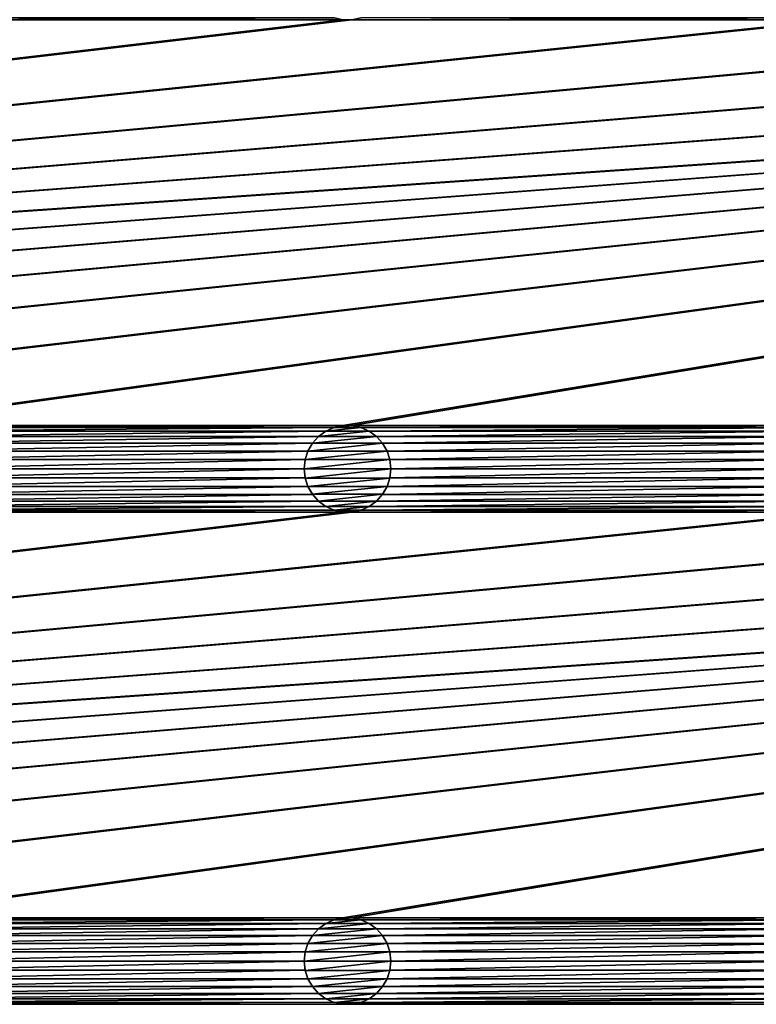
# Model space of a CAD drawing. Header units: metres. Extents: x -200 to 200, y -200 to 200.
# Tile 70 of 88: x 9 to 52, y 54 to 111. Entities that reach past the tile are written whole.
import ezdxf

# ---------------------------------------------------------------- set-up
doc = ezdxf.new("R2010")
doc.units = ezdxf.units.M
doc.layers.add('solid_P34200', color=7, linetype='CONTINUOUS')

msp = doc.modelspace()

# ---------------------------------------------------------------- linework, layer by layer
at = {"layer": 'solid_P34200'}
for points in [[(181, 159), (8.64688, 12.25524), (-181, 159)], [(181, 159), (10.240819, 10.959723), (8.64688, 12.25524)], [(181, 159), (181, -159), (10.240819, 10.959723)], [(170.058914, 110.714287, 5), (-170.058914, 87.385712, 5), (-169.541077, 87.385712, 5)], [(28.04108, 110.714287, 5), (0.25892, 110.714287, 5), (-170.058914, 87.385712, 5)], [(170.058914, 110.714287, 5), (169.541077, 110.714287, 5), (-170.058914, 87.385712, 5)], [(141.758926, 110.714287, 5), (-170.058914, 87.385712, 5), (169.541077, 110.714287, 5)], [(141.758926, 110.714287, 5), (141.241074, 110.714287, 5), (-170.058914, 87.385712, 5)], [(113.458923, 110.714287, 5), (-170.058914, 87.385712, 5), (141.241074, 110.714287, 5)], [(113.458923, 110.714287, 5), (112.941078, 110.714287, 5), (-170.058914, 87.385712, 5)], [(85.15892, 110.714287, 5), (-170.058914, 87.385712, 5), (112.941078, 110.714287, 5)], [(85.15892, 110.714287, 5), (84.641083, 110.714287, 5), (-170.058914, 87.385712, 5)], [(56.858921, 110.714287, 5), (-170.058914, 87.385712, 5), (84.641083, 110.714287, 5)], [(56.858921, 110.714287, 5), (56.34108, 110.714287, 5), (-170.058914, 87.385712, 5)], [(28.55892, 110.714287, 5), (-170.058914, 87.385712, 5), (56.34108, 110.714287, 5)], [(28.55892, 110.714287, 5), (28.04108, 110.714287, 5), (-170.058914, 87.385712, 5)], [(170.058914, 110.714287, 5), (-169.541077, 87.385712, 5), (-141.758926, 87.385712, 5)], [(170.058914, 110.714287, 5), (-141.758926, 87.385712, 5), (-141.241074, 87.385712, 5)], [(170.058914, 110.714287, 5), (-141.241074, 87.385712, 5), (-113.458923, 87.385712, 5)], [(170.058914, 110.714287, 5), (-113.458923, 87.385712, 5), (-112.941078, 87.385712, 5)], [(170.058914, 110.714287, 5), (-112.941078, 87.385712, 5), (-85.15892, 87.385712, 5)], [(170.058914, 110.714287, 5), (-85.15892, 87.385712, 5), (-84.641083, 87.385712, 5)], [(170.058914, 110.714287, 5), (-84.641083, 87.385712, 5), (-56.858921, 87.385712, 5)], [(170.058914, 110.714287, 5), (-56.858921, 87.385712, 5), (-56.34108, 87.385712, 5)], [(170.058914, 110.714287, 5), (-56.34108, 87.385712, 5), (-28.55892, 87.385712, 5)], [(170.058914, 110.714287, 5), (-28.55892, 87.385712, 5), (-28.04108, 87.385712, 5)], [(170.058914, 110.714287, 5), (-28.04108, 87.385712, 5), (-0.25892, 87.385712, 5)], [(170.058914, 110.714287, 5), (-0.25892, 87.385712, 5), (0.25892, 87.385712, 5)], [(27.525312, 110.823647, 5), (0.774688, 110.823647, 5), (0.25892, 110.714287, 5)], [(28.04108, 110.714287, 5), (27.525312, 110.823647, 5), (0.25892, 110.714287, 5)], [(28.04108, 87.385712, 5), (170.058914, 110.714287, 5), (0.25892, 87.385712, 5)], [(27.531221, 110.822136, 7.5), (27.525312, 110.823647, 5), (28.04108, 110.714287, 5)], [(28.035364, 110.715477, 7.5), (27.531221, 110.822136, 7.5), (28.04108, 110.714287, 5)], [(28.035364, 110.715477, 7.5), (28.04108, 110.714287, 5), (28.55892, 110.714287, 5)], [(28.564636, 110.715477, 7.5), (28.035364, 110.715477, 7.5), (28.55892, 110.714287, 5)], [(28.04108, 87.385712, 5), (28.55892, 87.385712, 5), (170.058914, 110.714287, 5)], [(28.55892, 110.714287, 5), (56.34108, 110.714287, 5), (55.82531, 110.823647, 5)], [(29.074688, 110.823647, 5), (28.55892, 110.714287, 5), (55.82531, 110.823647, 5)], [(28.564636, 110.715477, 7.5), (28.55892, 110.714287, 5), (29.074688, 110.823647, 5)], [(28.55892, 87.385712, 5), (56.34108, 87.385712, 5), (170.058914, 110.714287, 5)], [(28.04108, 87.385712, 5), (0.25892, 87.385712, 5), (0.774688, 87.276352, 5)], [(27.525312, 87.276352, 5), (28.04108, 87.385712, 5), (0.774688, 87.276352, 5)], [(27.525312, 87.276352, 5), (0.774688, 87.276352, 5), (1.247818, 87.065071, 5)], [(27.052181, 87.065071, 5), (27.525312, 87.276352, 5), (1.247818, 87.065071, 5)], [(27.048468, 87.06205, 7.5), (27.531221, 87.277863, 7.5), (27.052181, 87.065071, 5)], [(27.048468, 87.06205, 7.5), (29.551533, 87.06205, 7.5), (29.068779, 87.277863, 7.5)], [(27.048468, 87.06205, 7.5), (29.068779, 87.277863, 7.5), (27.531221, 87.277863, 7.5)], [(27.531221, 87.277863, 7.5), (27.525312, 87.276352, 5), (27.052181, 87.065071, 5)], [(28.035364, 87.384521, 7.5), (28.04108, 87.385712, 5), (27.525312, 87.276352, 5)], [(27.531221, 87.277863, 7.5), (28.035364, 87.384521, 7.5), (27.525312, 87.276352, 5)], [(27.531221, 87.277863, 7.5), (29.068779, 87.277863, 7.5), (28.564636, 87.384521, 7.5)], [(27.531221, 87.277863, 7.5), (28.564636, 87.384521, 7.5), (28.035364, 87.384521, 7.5)], [(28.035364, 87.384521, 7.5), (28.564636, 87.384521, 7.5), (28.04108, 87.385712, 5)], [(28.564636, 87.384521, 7.5), (28.55892, 87.385712, 5), (28.04108, 87.385712, 5)], [(28.55892, 87.385712, 5), (29.074688, 87.276352, 5), (56.34108, 87.385712, 5)], [(29.068779, 87.277863, 7.5), (29.074688, 87.276352, 5), (28.55892, 87.385712, 5)], [(28.564636, 87.384521, 7.5), (29.068779, 87.277863, 7.5), (28.55892, 87.385712, 5)], [(29.068779, 87.277863, 7.5), (29.551533, 87.06205, 7.5), (29.074688, 87.276352, 5)], [(29.074688, 87.276352, 5), (55.82531, 87.276352, 5), (56.34108, 87.385712, 5)], [(29.074688, 87.276352, 5), (29.547817, 87.065071, 5), (55.82531, 87.276352, 5)], [(29.551533, 87.06205, 7.5), (29.547817, 87.065071, 5), (29.074688, 87.276352, 5)], [(29.547817, 87.065071, 5), (55.35218, 87.065071, 5), (55.82531, 87.276352, 5)], [(27.052181, 87.065071, 5), (1.247818, 87.065071, 5), (1.674224, 86.75621, 5)], [(26.625776, 86.75621, 5), (27.052181, 87.065071, 5), (1.674224, 86.75621, 5)], [(26.625776, 86.75621, 5), (1.674224, 86.75621, 5), (2.020795, 86.369713, 5)], [(26.279205, 86.369713, 5), (26.625776, 86.75621, 5), (2.020795, 86.369713, 5)], [(26.278118, 86.366707, 7.5), (26.629887, 86.759636, 7.5), (26.279205, 86.369713, 5)], [(26.278118, 86.366707, 7.5), (30.321882, 86.366707, 7.5), (29.970114, 86.759636, 7.5)], [(26.278118, 86.366707, 7.5), (29.970114, 86.759636, 7.5), (26.629887, 86.759636, 7.5)], [(26.629887, 86.759636, 7.5), (26.625776, 86.75621, 5), (26.279205, 86.369713, 5)], [(27.048468, 87.06205, 7.5), (27.052181, 87.065071, 5), (26.625776, 86.75621, 5)], [(26.629887, 86.759636, 7.5), (27.048468, 87.06205, 7.5), (26.625776, 86.75621, 5)], [(26.629887, 86.759636, 7.5), (29.970114, 86.759636, 7.5), (29.551533, 87.06205, 7.5)], [(26.629887, 86.759636, 7.5), (29.551533, 87.06205, 7.5), (27.048468, 87.06205, 7.5)], [(29.547817, 87.065071, 5), (29.974224, 86.75621, 5), (55.35218, 87.065071, 5)], [(29.970114, 86.759636, 7.5), (29.974224, 86.75621, 5), (29.547817, 87.065071, 5)], [(29.551533, 87.06205, 7.5), (29.970114, 86.759636, 7.5), (29.547817, 87.065071, 5)], [(29.970114, 86.759636, 7.5), (30.321882, 86.366707, 7.5), (29.974224, 86.75621, 5)], [(29.974224, 86.75621, 5), (54.925777, 86.75621, 5), (55.35218, 87.065071, 5)], [(29.974224, 86.75621, 5), (30.320795, 86.369713, 5), (54.925777, 86.75621, 5)], [(30.321882, 86.366707, 7.5), (30.320795, 86.369713, 5), (29.974224, 86.75621, 5)], [(30.320795, 86.369713, 5), (54.579205, 86.369713, 5), (54.925777, 86.75621, 5)], [(26.279205, 86.369713, 5), (2.020795, 86.369713, 5), (2.284338, 85.915565, 5)], [(26.015661, 85.915565, 5), (26.279205, 86.369713, 5), (2.284338, 85.915565, 5)], [(26.278118, 86.366707, 7.5), (26.279205, 86.369713, 5), (26.015661, 85.915565, 5)], [(26.017193, 85.919083, 7.5), (26.278118, 86.366707, 7.5), (26.015661, 85.915565, 5)], [(26.017193, 85.919083, 7.5), (30.582808, 85.919083, 7.5), (30.321882, 86.366707, 7.5)], [(26.017193, 85.919083, 7.5), (30.321882, 86.366707, 7.5), (26.278118, 86.366707, 7.5)], [(30.320795, 86.369713, 5), (30.584339, 85.915565, 5), (54.579205, 86.369713, 5)], [(30.582808, 85.919083, 7.5), (30.584339, 85.915565, 5), (30.320795, 86.369713, 5)], [(30.321882, 86.366707, 7.5), (30.582808, 85.919083, 7.5), (30.320795, 86.369713, 5)], [(30.584339, 85.915565, 5), (54.315662, 85.915565, 5), (54.579205, 86.369713, 5)], [(26.015661, 85.915565, 5), (2.284338, 85.915565, 5), (2.442265, 85.428368, 5)], [(25.857735, 85.428368, 5), (26.015661, 85.915565, 5), (2.442265, 85.428368, 5)], [(26.017193, 85.919083, 7.5), (26.015661, 85.915565, 5), (25.857735, 85.428368, 5)], [(25.86002, 85.43293, 7.5), (26.017193, 85.919083, 7.5), (25.857735, 85.428368, 5)], [(25.86002, 85.43293, 7.5), (30.739981, 85.43293, 7.5), (30.582808, 85.919083, 7.5)], [(25.86002, 85.43293, 7.5), (30.582808, 85.919083, 7.5), (26.017193, 85.919083, 7.5)], [(30.582808, 85.919083, 7.5), (30.739981, 85.43293, 7.5), (30.584339, 85.915565, 5)], [(30.584339, 85.915565, 5), (30.742264, 85.428368, 5), (54.315662, 85.915565, 5)], [(30.739981, 85.43293, 7.5), (30.742264, 85.428368, 5), (30.584339, 85.915565, 5)], [(30.742264, 85.428368, 5), (54.157734, 85.428368, 5), (54.315662, 85.915565, 5)], [(25.857735, 85.428368, 5), (2.442265, 85.428368, 5), (2.5, 84.900002, 5)], [(25.799999, 84.900002, 5), (2.5, 84.900002, 5), (2.442265, 84.371628, 5)], [(25.857735, 84.371628, 5), (25.799999, 84.900002, 5), (2.442265, 84.371628, 5)], [(25.857735, 85.428368, 5), (2.5, 84.900002, 5), (25.799999, 84.900002, 5)], [(25.86002, 85.43293, 7.5), (25.857735, 85.428368, 5), (25.799999, 84.900002, 5)], [(25.799999, 84.900002, 7.5), (25.86002, 85.43293, 7.5), (25.799999, 84.900002, 5)], [(25.799999, 84.900002, 7.5), (30.799999, 84.900002, 7.5), (30.739981, 85.43293, 7.5)], [(25.799999, 84.900002, 7.5), (30.739981, 85.43293, 7.5), (25.86002, 85.43293, 7.5)], [(25.799999, 84.900002, 7.5), (25.799999, 84.900002, 5), (25.857735, 84.371628, 5)], [(25.86002, 84.367065, 7.5), (25.799999, 84.900002, 7.5), (25.857735, 84.371628, 5)], [(25.86002, 84.367065, 7.5), (30.799999, 84.900002, 7.5), (25.799999, 84.900002, 7.5)], [(30.739981, 84.367065, 7.5), (30.799999, 84.900002, 7.5), (25.86002, 84.367065, 7.5)], [(30.739981, 85.43293, 7.5), (30.799999, 84.900002, 7.5), (30.742264, 85.428368, 5)], [(30.739981, 84.367065, 7.5), (30.742264, 84.371628, 5), (30.799999, 84.900002, 5)], [(30.739981, 84.367065, 7.5), (30.799999, 84.900002, 5), (30.799999, 84.900002, 7.5)], [(30.742264, 85.428368, 5), (30.799999, 84.900002, 5), (54.157734, 85.428368, 5)], [(30.799999, 84.900002, 7.5), (30.799999, 84.900002, 5), (30.742264, 85.428368, 5)], [(30.742264, 84.371628, 5), (54.157734, 84.371628, 5), (54.099998, 84.900002, 5)], [(30.799999, 84.900002, 5), (30.742264, 84.371628, 5), (54.099998, 84.900002, 5)], [(30.799999, 84.900002, 5), (54.099998, 84.900002, 5), (54.157734, 85.428368, 5)], [(25.857735, 84.371628, 5), (2.442265, 84.371628, 5), (2.284338, 83.88443, 5)], [(26.015661, 83.88443, 5), (25.857735, 84.371628, 5), (2.284338, 83.88443, 5)], [(25.86002, 84.367065, 7.5), (25.857735, 84.371628, 5), (26.015661, 83.88443, 5)], [(26.017193, 83.88092, 7.5), (25.86002, 84.367065, 7.5), (26.015661, 83.88443, 5)], [(30.739981, 84.367065, 7.5), (25.86002, 84.367065, 7.5), (26.017193, 83.88092, 7.5)], [(30.739981, 84.367065, 7.5), (26.017193, 83.88092, 7.5), (30.582808, 83.88092, 7.5)], [(30.582808, 83.88092, 7.5), (30.584339, 83.88443, 5), (30.742264, 84.371628, 5)], [(30.739981, 84.367065, 7.5), (30.582808, 83.88092, 7.5), (30.742264, 84.371628, 5)], [(30.584339, 83.88443, 5), (54.315662, 83.88443, 5), (54.157734, 84.371628, 5)], [(30.742264, 84.371628, 5), (30.584339, 83.88443, 5), (54.157734, 84.371628, 5)], [(26.015661, 83.88443, 5), (2.284338, 83.88443, 5), (2.020795, 83.43029, 5)], [(26.279205, 83.43029, 5), (26.015661, 83.88443, 5), (2.020795, 83.43029, 5)], [(26.017193, 83.88092, 7.5), (26.015661, 83.88443, 5), (26.279205, 83.43029, 5)], [(26.278118, 83.433289, 7.5), (26.017193, 83.88092, 7.5), (26.279205, 83.43029, 5)], [(30.582808, 83.88092, 7.5), (26.017193, 83.88092, 7.5), (26.278118, 83.433289, 7.5)], [(30.582808, 83.88092, 7.5), (26.278118, 83.433289, 7.5), (30.321882, 83.433289, 7.5)], [(30.320795, 83.43029, 5), (54.579205, 83.43029, 5), (54.315662, 83.88443, 5)], [(30.584339, 83.88443, 5), (30.320795, 83.43029, 5), (54.315662, 83.88443, 5)], [(30.321882, 83.433289, 7.5), (30.320795, 83.43029, 5), (30.584339, 83.88443, 5)], [(30.582808, 83.88092, 7.5), (30.321882, 83.433289, 7.5), (30.584339, 83.88443, 5)], [(26.279205, 83.43029, 5), (2.020795, 83.43029, 5), (1.674224, 83.043793, 5)], [(26.625776, 83.043793, 5), (26.279205, 83.43029, 5), (1.674224, 83.043793, 5)], [(26.278118, 83.433289, 7.5), (26.279205, 83.43029, 5), (26.625776, 83.043793, 5)], [(26.629887, 83.040367, 7.5), (26.278118, 83.433289, 7.5), (26.625776, 83.043793, 5)], [(30.321882, 83.433289, 7.5), (26.278118, 83.433289, 7.5), (26.629887, 83.040367, 7.5)], [(30.321882, 83.433289, 7.5), (26.629887, 83.040367, 7.5), (29.970114, 83.040367, 7.5)], [(30.321882, 83.433289, 7.5), (29.970114, 83.040367, 7.5), (30.320795, 83.43029, 5)], [(29.970114, 83.040367, 7.5), (29.974224, 83.043793, 5), (30.320795, 83.43029, 5)], [(29.974224, 83.043793, 5), (54.925777, 83.043793, 5), (54.579205, 83.43029, 5)], [(30.320795, 83.43029, 5), (29.974224, 83.043793, 5), (54.579205, 83.43029, 5)], [(27.052181, 82.734932, 5), (1.247818, 82.734932, 5), (0.774688, 82.523643, 5)], [(27.525312, 82.523643, 5), (27.052181, 82.734932, 5), (0.774688, 82.523643, 5)], [(26.625776, 83.043793, 5), (1.674224, 83.043793, 5), (1.247818, 82.734932, 5)], [(27.052181, 82.734932, 5), (26.625776, 83.043793, 5), (1.247818, 82.734932, 5)], [(26.629887, 83.040367, 7.5), (26.625776, 83.043793, 5), (27.052181, 82.734932, 5)], [(27.048468, 82.737953, 7.5), (26.629887, 83.040367, 7.5), (27.052181, 82.734932, 5)], [(29.970114, 83.040367, 7.5), (26.629887, 83.040367, 7.5), (27.048468, 82.737953, 7.5)], [(29.970114, 83.040367, 7.5), (27.048468, 82.737953, 7.5), (29.551533, 82.737953, 7.5)], [(27.048468, 82.737953, 7.5), (27.052181, 82.734932, 5), (27.525312, 82.523643, 5)], [(27.531221, 82.522141, 7.5), (27.048468, 82.737953, 7.5), (27.525312, 82.523643, 5)], [(29.551533, 82.737953, 7.5), (27.048468, 82.737953, 7.5), (27.531221, 82.522141, 7.5)], [(29.551533, 82.737953, 7.5), (27.531221, 82.522141, 7.5), (29.068779, 82.522141, 7.5)], [(29.551533, 82.737953, 7.5), (29.068779, 82.522141, 7.5), (29.547817, 82.734932, 5)], [(29.068779, 82.522141, 7.5), (29.074688, 82.523643, 5), (29.547817, 82.734932, 5)], [(29.074688, 82.523643, 5), (55.82531, 82.523643, 5), (55.35218, 82.734932, 5)], [(29.547817, 82.734932, 5), (29.074688, 82.523643, 5), (55.35218, 82.734932, 5)], [(29.547817, 82.734932, 5), (55.35218, 82.734932, 5), (54.925777, 83.043793, 5)], [(29.974224, 83.043793, 5), (29.547817, 82.734932, 5), (54.925777, 83.043793, 5)], [(29.551533, 82.737953, 7.5), (29.547817, 82.734932, 5), (29.974224, 83.043793, 5)], [(29.970114, 83.040367, 7.5), (29.551533, 82.737953, 7.5), (29.974224, 83.043793, 5)], [(170.058914, 82.414291, 5), (-170.058914, 59.085712, 5), (-169.541077, 59.085712, 5)], [(28.04108, 82.414291, 5), (0.25892, 82.414291, 5), (-170.058914, 59.085712, 5)], [(170.058914, 82.414291, 5), (169.541077, 82.414291, 5), (-170.058914, 59.085712, 5)], [(141.758926, 82.414291, 5), (-170.058914, 59.085712, 5), (169.541077, 82.414291, 5)], [(141.758926, 82.414291, 5), (141.241074, 82.414291, 5), (-170.058914, 59.085712, 5)], [(113.458923, 82.414291, 5), (-170.058914, 59.085712, 5), (141.241074, 82.414291, 5)], [(113.458923, 82.414291, 5), (112.941078, 82.414291, 5), (-170.058914, 59.085712, 5)], [(85.15892, 82.414291, 5), (-170.058914, 59.085712, 5), (112.941078, 82.414291, 5)], [(85.15892, 82.414291, 5), (84.641083, 82.414291, 5), (-170.058914, 59.085712, 5)], [(56.858921, 82.414291, 5), (-170.058914, 59.085712, 5), (84.641083, 82.414291, 5)], [(56.858921, 82.414291, 5), (56.34108, 82.414291, 5), (-170.058914, 59.085712, 5)], [(28.55892, 82.414291, 5), (-170.058914, 59.085712, 5), (56.34108, 82.414291, 5)], [(28.55892, 82.414291, 5), (28.04108, 82.414291, 5), (-170.058914, 59.085712, 5)], [(170.058914, 82.414291, 5), (-169.541077, 59.085712, 5), (-141.758926, 59.085712, 5)], [(170.058914, 82.414291, 5), (-141.758926, 59.085712, 5), (-141.241074, 59.085712, 5)], [(170.058914, 82.414291, 5), (-141.241074, 59.085712, 5), (-113.458923, 59.085712, 5)], [(170.058914, 82.414291, 5), (-113.458923, 59.085712, 5), (-112.941078, 59.085712, 5)], [(170.058914, 82.414291, 5), (-112.941078, 59.085712, 5), (-85.15892, 59.085712, 5)], [(170.058914, 82.414291, 5), (-85.15892, 59.085712, 5), (-84.641083, 59.085712, 5)], [(170.058914, 82.414291, 5), (-84.641083, 59.085712, 5), (-56.858921, 59.085712, 5)], [(170.058914, 82.414291, 5), (-56.858921, 59.085712, 5), (-56.34108, 59.085712, 5)], [(170.058914, 82.414291, 5), (-56.34108, 59.085712, 5), (-28.55892, 59.085712, 5)], [(170.058914, 82.414291, 5), (-28.55892, 59.085712, 5), (-28.04108, 59.085712, 5)], [(170.058914, 82.414291, 5), (-28.04108, 59.085712, 5), (-0.25892, 59.085712, 5)], [(170.058914, 82.414291, 5), (-0.25892, 59.085712, 5), (0.25892, 59.085712, 5)], [(27.525312, 82.523643, 5), (0.774688, 82.523643, 5), (0.25892, 82.414291, 5)], [(28.04108, 82.414291, 5), (27.525312, 82.523643, 5), (0.25892, 82.414291, 5)], [(28.04108, 59.085712, 5), (170.058914, 82.414291, 5), (0.25892, 59.085712, 5)], [(27.531221, 82.522141, 7.5), (27.525312, 82.523643, 5), (28.04108, 82.414291, 5)], [(28.035364, 82.415482, 7.5), (27.531221, 82.522141, 7.5), (28.04108, 82.414291, 5)], [(29.068779, 82.522141, 7.5), (27.531221, 82.522141, 7.5), (28.035364, 82.415482, 7.5)], [(29.068779, 82.522141, 7.5), (28.035364, 82.415482, 7.5), (28.564636, 82.415482, 7.5)], [(28.035364, 82.415482, 7.5), (28.04108, 82.414291, 5), (28.55892, 82.414291, 5)], [(28.564636, 82.415482, 7.5), (28.035364, 82.415482, 7.5), (28.55892, 82.414291, 5)], [(28.04108, 59.085712, 5), (28.55892, 59.085712, 5), (170.058914, 82.414291, 5)], [(28.55892, 82.414291, 5), (56.34108, 82.414291, 5), (55.82531, 82.523643, 5)], [(29.074688, 82.523643, 5), (28.55892, 82.414291, 5), (55.82531, 82.523643, 5)], [(28.564636, 82.415482, 7.5), (28.55892, 82.414291, 5), (29.074688, 82.523643, 5)], [(28.55892, 59.085712, 5), (56.34108, 59.085712, 5), (170.058914, 82.414291, 5)], [(29.068779, 82.522141, 7.5), (28.564636, 82.415482, 7.5), (29.074688, 82.523643, 5)], [(28.04108, 59.085712, 5), (0.25892, 59.085712, 5), (0.774688, 58.976353, 5)], [(27.525312, 58.976353, 5), (28.04108, 59.085712, 5), (0.774688, 58.976353, 5)], [(27.525312, 58.976353, 5), (0.774688, 58.976353, 5), (1.247818, 58.765068, 5)], [(27.052181, 58.765068, 5), (27.525312, 58.976353, 5), (1.247818, 58.765068, 5)], [(27.048468, 58.762047, 7.5), (27.531221, 58.977859, 7.5), (27.052181, 58.765068, 5)], [(27.048468, 58.762047, 7.5), (29.551533, 58.762047, 7.5), (29.068779, 58.977859, 7.5)], [(27.048468, 58.762047, 7.5), (29.068779, 58.977859, 7.5), (27.531221, 58.977859, 7.5)], [(27.531221, 58.977859, 7.5), (27.525312, 58.976353, 5), (27.052181, 58.765068, 5)], [(28.035364, 59.084522, 7.5), (28.04108, 59.085712, 5), (27.525312, 58.976353, 5)], [(27.531221, 58.977859, 7.5), (28.035364, 59.084522, 7.5), (27.525312, 58.976353, 5)], [(27.531221, 58.977859, 7.5), (29.068779, 58.977859, 7.5), (28.564636, 59.084522, 7.5)], [(27.531221, 58.977859, 7.5), (28.564636, 59.084522, 7.5), (28.035364, 59.084522, 7.5)], [(28.035364, 59.084522, 7.5), (28.564636, 59.084522, 7.5), (28.04108, 59.085712, 5)], [(28.564636, 59.084522, 7.5), (28.55892, 59.085712, 5), (28.04108, 59.085712, 5)], [(28.55892, 59.085712, 5), (29.074688, 58.976353, 5), (56.34108, 59.085712, 5)], [(29.068779, 58.977859, 7.5), (29.074688, 58.976353, 5), (28.55892, 59.085712, 5)], [(28.564636, 59.084522, 7.5), (29.068779, 58.977859, 7.5), (28.55892, 59.085712, 5)], [(29.068779, 58.977859, 7.5), (29.551533, 58.762047, 7.5), (29.074688, 58.976353, 5)], [(29.074688, 58.976353, 5), (55.82531, 58.976353, 5), (56.34108, 59.085712, 5)], [(29.074688, 58.976353, 5), (29.547817, 58.765068, 5), (55.82531, 58.976353, 5)], [(29.551533, 58.762047, 7.5), (29.547817, 58.765068, 5), (29.074688, 58.976353, 5)], [(29.547817, 58.765068, 5), (55.35218, 58.765068, 5), (55.82531, 58.976353, 5)], [(27.052181, 58.765068, 5), (1.247818, 58.765068, 5), (1.674224, 58.456211, 5)], [(26.625776, 58.456211, 5), (27.052181, 58.765068, 5), (1.674224, 58.456211, 5)], [(26.625776, 58.456211, 5), (1.674224, 58.456211, 5), (2.020795, 58.069714, 5)], [(26.279205, 58.069714, 5), (26.625776, 58.456211, 5), (2.020795, 58.069714, 5)], [(26.278118, 58.066708, 7.5), (26.629887, 58.459637, 7.5), (26.279205, 58.069714, 5)], [(26.278118, 58.066708, 7.5), (30.321882, 58.066708, 7.5), (29.970114, 58.459637, 7.5)], [(26.278118, 58.066708, 7.5), (29.970114, 58.459637, 7.5), (26.629887, 58.459637, 7.5)], [(26.629887, 58.459637, 7.5), (26.625776, 58.456211, 5), (26.279205, 58.069714, 5)], [(27.048468, 58.762047, 7.5), (27.052181, 58.765068, 5), (26.625776, 58.456211, 5)], [(26.629887, 58.459637, 7.5), (27.048468, 58.762047, 7.5), (26.625776, 58.456211, 5)], [(26.629887, 58.459637, 7.5), (29.970114, 58.459637, 7.5), (29.551533, 58.762047, 7.5)], [(26.629887, 58.459637, 7.5), (29.551533, 58.762047, 7.5), (27.048468, 58.762047, 7.5)], [(29.547817, 58.765068, 5), (29.974224, 58.456211, 5), (55.35218, 58.765068, 5)], [(29.970114, 58.459637, 7.5), (29.974224, 58.456211, 5), (29.547817, 58.765068, 5)], [(29.551533, 58.762047, 7.5), (29.970114, 58.459637, 7.5), (29.547817, 58.765068, 5)], [(29.970114, 58.459637, 7.5), (30.321882, 58.066708, 7.5), (29.974224, 58.456211, 5)], [(29.974224, 58.456211, 5), (54.925777, 58.456211, 5), (55.35218, 58.765068, 5)], [(29.974224, 58.456211, 5), (30.320795, 58.069714, 5), (54.925777, 58.456211, 5)], [(30.321882, 58.066708, 7.5), (30.320795, 58.069714, 5), (29.974224, 58.456211, 5)], [(30.320795, 58.069714, 5), (54.579205, 58.069714, 5), (54.925777, 58.456211, 5)], [(26.279205, 58.069714, 5), (2.020795, 58.069714, 5), (2.284338, 57.615566, 5)], [(26.015661, 57.615566, 5), (26.279205, 58.069714, 5), (2.284338, 57.615566, 5)], [(26.278118, 58.066708, 7.5), (26.279205, 58.069714, 5), (26.015661, 57.615566, 5)], [(26.017193, 57.61908, 7.5), (26.278118, 58.066708, 7.5), (26.015661, 57.615566, 5)], [(26.017193, 57.61908, 7.5), (30.582808, 57.61908, 7.5), (30.321882, 58.066708, 7.5)], [(26.017193, 57.61908, 7.5), (30.321882, 58.066708, 7.5), (26.278118, 58.066708, 7.5)], [(30.320795, 58.069714, 5), (30.584339, 57.615566, 5), (54.579205, 58.069714, 5)], [(30.582808, 57.61908, 7.5), (30.584339, 57.615566, 5), (30.320795, 58.069714, 5)], [(30.321882, 58.066708, 7.5), (30.582808, 57.61908, 7.5), (30.320795, 58.069714, 5)], [(30.584339, 57.615566, 5), (54.315662, 57.615566, 5), (54.579205, 58.069714, 5)], [(26.015661, 57.615566, 5), (2.284338, 57.615566, 5), (2.442265, 57.128368, 5)], [(25.857735, 57.128368, 5), (26.015661, 57.615566, 5), (2.442265, 57.128368, 5)], [(26.017193, 57.61908, 7.5), (26.015661, 57.615566, 5), (25.857735, 57.128368, 5)], [(25.86002, 57.132935, 7.5), (26.017193, 57.61908, 7.5), (25.857735, 57.128368, 5)], [(25.86002, 57.132935, 7.5), (30.739981, 57.132935, 7.5), (30.582808, 57.61908, 7.5)], [(25.86002, 57.132935, 7.5), (30.582808, 57.61908, 7.5), (26.017193, 57.61908, 7.5)], [(30.582808, 57.61908, 7.5), (30.739981, 57.132935, 7.5), (30.584339, 57.615566, 5)], [(30.584339, 57.615566, 5), (30.742264, 57.128368, 5), (54.315662, 57.615566, 5)], [(30.739981, 57.132935, 7.5), (30.742264, 57.128368, 5), (30.584339, 57.615566, 5)], [(30.742264, 57.128368, 5), (54.157734, 57.128368, 5), (54.315662, 57.615566, 5)], [(25.857735, 57.128368, 5), (2.442265, 57.128368, 5), (2.5, 56.599998, 5)], [(25.857735, 57.128368, 5), (2.5, 56.599998, 5), (25.799999, 56.599998, 5)], [(25.86002, 57.132935, 7.5), (25.857735, 57.128368, 5), (25.799999, 56.599998, 5)], [(25.799999, 56.599998, 7.5), (25.86002, 57.132935, 7.5), (25.799999, 56.599998, 5)], [(25.799999, 56.599998, 7.5), (30.799999, 56.599998, 7.5), (30.739981, 57.132935, 7.5)], [(25.799999, 56.599998, 7.5), (30.739981, 57.132935, 7.5), (25.86002, 57.132935, 7.5)], [(30.739981, 57.132935, 7.5), (30.799999, 56.599998, 7.5), (30.742264, 57.128368, 5)], [(30.742264, 57.128368, 5), (30.799999, 56.599998, 5), (54.157734, 57.128368, 5)], [(30.799999, 56.599998, 7.5), (30.799999, 56.599998, 5), (30.742264, 57.128368, 5)], [(30.799999, 56.599998, 5), (54.099998, 56.599998, 5), (54.157734, 57.128368, 5)], [(25.857735, 56.071629, 5), (2.442265, 56.071629, 5), (2.284338, 55.584435, 5)], [(26.015661, 55.584435, 5), (25.857735, 56.071629, 5), (2.284338, 55.584435, 5)], [(25.799999, 56.599998, 5), (2.5, 56.599998, 5), (2.442265, 56.071629, 5)], [(25.857735, 56.071629, 5), (25.799999, 56.599998, 5), (2.442265, 56.071629, 5)], [(25.799999, 56.599998, 7.5), (25.799999, 56.599998, 5), (25.857735, 56.071629, 5)], [(25.86002, 56.067066, 7.5), (25.799999, 56.599998, 7.5), (25.857735, 56.071629, 5)], [(25.86002, 56.067066, 7.5), (30.799999, 56.599998, 7.5), (25.799999, 56.599998, 7.5)], [(25.86002, 56.067066, 7.5), (25.857735, 56.071629, 5), (26.015661, 55.584435, 5)], [(30.739981, 56.067066, 7.5), (30.799999, 56.599998, 7.5), (25.86002, 56.067066, 7.5)], [(26.017193, 55.580921, 7.5), (25.86002, 56.067066, 7.5), (26.015661, 55.584435, 5)], [(30.739981, 56.067066, 7.5), (25.86002, 56.067066, 7.5), (26.017193, 55.580921, 7.5)], [(30.739981, 56.067066, 7.5), (26.017193, 55.580921, 7.5), (30.582808, 55.580921, 7.5)], [(30.582808, 55.580921, 7.5), (30.584339, 55.584435, 5), (30.742264, 56.071629, 5)], [(30.739981, 56.067066, 7.5), (30.582808, 55.580921, 7.5), (30.742264, 56.071629, 5)], [(30.584339, 55.584435, 5), (54.315662, 55.584435, 5), (54.157734, 56.071629, 5)], [(30.742264, 56.071629, 5), (30.584339, 55.584435, 5), (54.157734, 56.071629, 5)], [(30.739981, 56.067066, 7.5), (30.742264, 56.071629, 5), (30.799999, 56.599998, 5)], [(30.739981, 56.067066, 7.5), (30.799999, 56.599998, 5), (30.799999, 56.599998, 7.5)], [(30.742264, 56.071629, 5), (54.157734, 56.071629, 5), (54.099998, 56.599998, 5)], [(30.799999, 56.599998, 5), (30.742264, 56.071629, 5), (54.099998, 56.599998, 5)], [(26.015661, 55.584435, 5), (2.284338, 55.584435, 5), (2.020795, 55.130287, 5)], [(26.279205, 55.130287, 5), (26.015661, 55.584435, 5), (2.020795, 55.130287, 5)], [(26.017193, 55.580921, 7.5), (26.015661, 55.584435, 5), (26.279205, 55.130287, 5)], [(26.278118, 55.133293, 7.5), (26.017193, 55.580921, 7.5), (26.279205, 55.130287, 5)], [(30.582808, 55.580921, 7.5), (26.017193, 55.580921, 7.5), (26.278118, 55.133293, 7.5)], [(30.582808, 55.580921, 7.5), (26.278118, 55.133293, 7.5), (30.321882, 55.133293, 7.5)], [(30.320795, 55.130287, 5), (54.579205, 55.130287, 5), (54.315662, 55.584435, 5)], [(30.584339, 55.584435, 5), (30.320795, 55.130287, 5), (54.315662, 55.584435, 5)], [(30.321882, 55.133293, 7.5), (30.320795, 55.130287, 5), (30.584339, 55.584435, 5)], [(30.582808, 55.580921, 7.5), (30.321882, 55.133293, 7.5), (30.584339, 55.584435, 5)], [(26.279205, 55.130287, 5), (2.020795, 55.130287, 5), (1.674224, 54.74379, 5)], [(26.625776, 54.74379, 5), (26.279205, 55.130287, 5), (1.674224, 54.74379, 5)], [(26.278118, 55.133293, 7.5), (26.279205, 55.130287, 5), (26.625776, 54.74379, 5)], [(26.629887, 54.740364, 7.5), (26.278118, 55.133293, 7.5), (26.625776, 54.74379, 5)], [(30.321882, 55.133293, 7.5), (26.278118, 55.133293, 7.5), (26.629887, 54.740364, 7.5)], [(30.321882, 55.133293, 7.5), (26.629887, 54.740364, 7.5), (29.970114, 54.740364, 7.5)], [(30.321882, 55.133293, 7.5), (29.970114, 54.740364, 7.5), (30.320795, 55.130287, 5)], [(29.970114, 54.740364, 7.5), (29.974224, 54.74379, 5), (30.320795, 55.130287, 5)], [(29.974224, 54.74379, 5), (54.925777, 54.74379, 5), (54.579205, 55.130287, 5)], [(30.320795, 55.130287, 5), (29.974224, 54.74379, 5), (54.579205, 55.130287, 5)], [(27.052181, 54.434929, 5), (1.247818, 54.434929, 5), (0.774688, 54.223648, 5)], [(27.525312, 54.223648, 5), (27.052181, 54.434929, 5), (0.774688, 54.223648, 5)], [(26.625776, 54.74379, 5), (1.674224, 54.74379, 5), (1.247818, 54.434929, 5)], [(27.052181, 54.434929, 5), (26.625776, 54.74379, 5), (1.247818, 54.434929, 5)], [(26.629887, 54.740364, 7.5), (26.625776, 54.74379, 5), (27.052181, 54.434929, 5)], [(27.048468, 54.437954, 7.5), (26.629887, 54.740364, 7.5), (27.052181, 54.434929, 5)], [(29.970114, 54.740364, 7.5), (26.629887, 54.740364, 7.5), (27.048468, 54.437954, 7.5)], [(29.970114, 54.740364, 7.5), (27.048468, 54.437954, 7.5), (29.551533, 54.437954, 7.5)], [(27.048468, 54.437954, 7.5), (27.052181, 54.434929, 5), (27.525312, 54.223648, 5)], [(27.531221, 54.222137, 7.5), (27.048468, 54.437954, 7.5), (27.525312, 54.223648, 5)], [(29.551533, 54.437954, 7.5), (27.048468, 54.437954, 7.5), (27.531221, 54.222137, 7.5)], [(29.551533, 54.437954, 7.5), (27.531221, 54.222137, 7.5), (29.068779, 54.222137, 7.5)], [(29.551533, 54.437954, 7.5), (29.068779, 54.222137, 7.5), (29.547817, 54.434929, 5)], [(29.068779, 54.222137, 7.5), (29.074688, 54.223648, 5), (29.547817, 54.434929, 5)], [(29.074688, 54.223648, 5), (55.82531, 54.223648, 5), (55.35218, 54.434929, 5)], [(29.547817, 54.434929, 5), (29.074688, 54.223648, 5), (55.35218, 54.434929, 5)], [(29.547817, 54.434929, 5), (55.35218, 54.434929, 5), (54.925777, 54.74379, 5)], [(29.974224, 54.74379, 5), (29.547817, 54.434929, 5), (54.925777, 54.74379, 5)], [(29.551533, 54.437954, 7.5), (29.547817, 54.434929, 5), (29.974224, 54.74379, 5)], [(29.970114, 54.740364, 7.5), (29.551533, 54.437954, 7.5), (29.974224, 54.74379, 5)], [(27.525312, 54.223648, 5), (0.774688, 54.223648, 5), (0.25892, 54.114288, 5)], [(28.04108, 54.114288, 5), (27.525312, 54.223648, 5), (0.25892, 54.114288, 5)], [(27.531221, 54.222137, 7.5), (27.525312, 54.223648, 5), (28.04108, 54.114288, 5)], [(28.035364, 54.115479, 7.5), (27.531221, 54.222137, 7.5), (28.04108, 54.114288, 5)], [(29.068779, 54.222137, 7.5), (27.531221, 54.222137, 7.5), (28.035364, 54.115479, 7.5)], [(29.068779, 54.222137, 7.5), (28.035364, 54.115479, 7.5), (28.564636, 54.115479, 7.5)], [(28.035364, 54.115479, 7.5), (28.04108, 54.114288, 5), (28.55892, 54.114288, 5)], [(28.564636, 54.115479, 7.5), (28.035364, 54.115479, 7.5), (28.55892, 54.114288, 5)], [(28.55892, 54.114288, 5), (56.34108, 54.114288, 5), (55.82531, 54.223648, 5)], [(29.074688, 54.223648, 5), (28.55892, 54.114288, 5), (55.82531, 54.223648, 5)], [(28.564636, 54.115479, 7.5), (28.55892, 54.114288, 5), (29.074688, 54.223648, 5)], [(29.068779, 54.222137, 7.5), (28.564636, 54.115479, 7.5), (29.074688, 54.223648, 5)]]:
    msp.add_3dface(points, dxfattribs=at)

doc.saveas('drawing.dxf')
